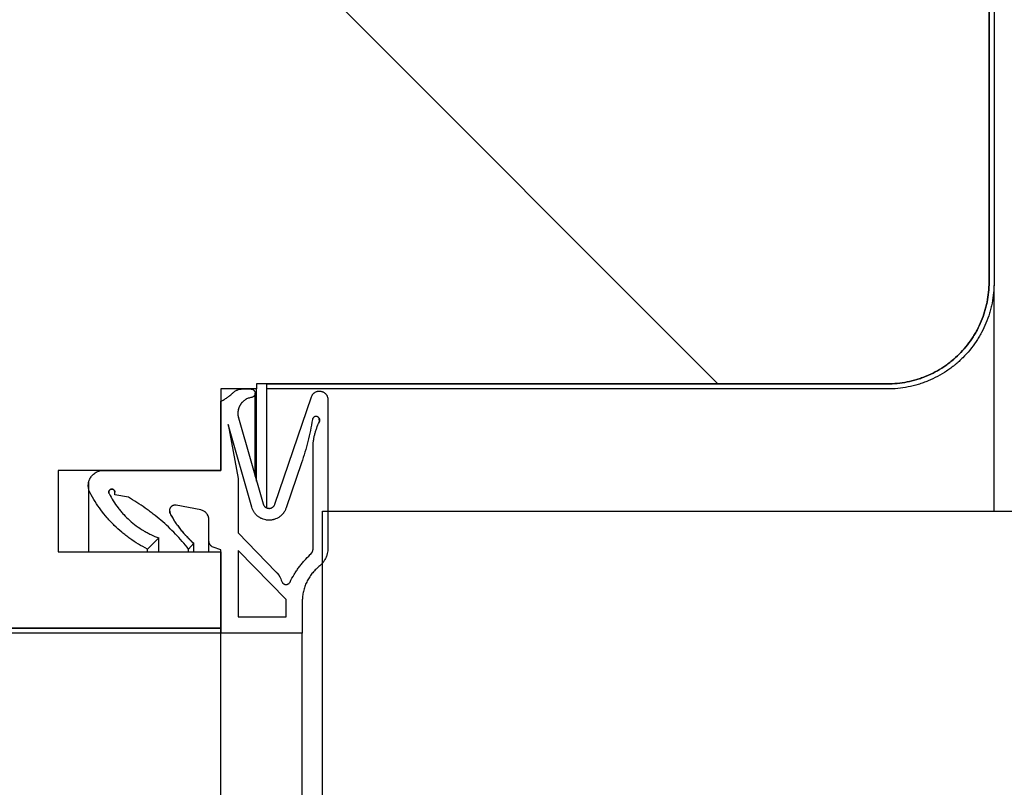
# Model space of a CAD drawing. Header units: millimetres. Extents: x -6500 to 4200, y 0 to 5940.
# Tile 147 of 157: x 1941 to 1990, y 5281 to 5319. Entities that reach past the tile are written whole.
import ezdxf

# ---------------------------------------------------------------- set-up
doc = ezdxf.new("R2010")
doc.units = ezdxf.units.MM
doc.layers.get('Defpoints').update_dxf_attribs({"color": 250})
doc.layers.add('1', color=250, linetype='Continuous')
doc.layers.add('152', color=250, linetype='Continuous')
doc.styles.add('Times New Roman', font='times.ttf')
doc.dimstyles.get("Standard").update_dxf_attribs({"dimtxt": 0.18, "dimasz": 0.18, "dimexe": 0.18, "dimexo": 0.0625, "dimgap": 0.09, "dimtad": 0, "dimtih": 1, "dimtoh": 1, "dimdec": 4, "dimzin": 0, "dimdsep": 46, "dimtxsty": 'Standard', "dimcen": 0.09, "dimadec": 0, "dimazin": 0, "dimtfac": 1, "dimtdec": 4, "dimtofl": 0, "dimtmove": 0, "dimatfit": 3, "dimfxl": 1, "dimtolj": 1, "dimtzin": 0, "dimarcsym": 0})

# ---------------------------------------------------------------- blocks, each defined once
blk = doc.blocks.new('_U6')
at = {"layer": '1', "linetype": 'Continuous', "lineweight": 13, "transparency": 16777216}
for p, q in [((1990.243, 5420.76), (2191.631, 5420.76)), ((2166.631, 3324.76), (2166.631, 5370.76)), ((1995.718, 3274.76), (2191.631, 3274.76))]:
    blk.add_line(p, q, dxfattribs=at)
at = {"layer": '1', "linetype": 'Continuous', "lineweight": 70, "transparency": 16777216}
for points in [[(2158.298, 5370.76), (2174.965, 5370.76), (2166.631, 5420.76)], [(2158.298, 3324.76), (2174.965, 3324.76), (2166.631, 3274.76)]]:
    blk.add_solid(points, dxfattribs=at)
at = {"layer": 'Defpoints', "color": 0, "linetype": 'Continuous', "lineweight": 70, "transparency": 16777216}
for p in [(1978.243, 5420.76), (2166.631, 5420.76), (1983.718, 3274.76)]:
    blk.add_point(p, dxfattribs=at)
at = {"layer": '1', "linetype": 'Continuous', "lineweight": -3, "transparency": 16777216, "insert": (2106.631, 4261.057), "char_height": 40, "attachment_point": 1, "rotation": 90, "style": 'Times New Roman'}
blk.add_mtext('\\A1;{\\C18;Hz\\C1;  }', dxfattribs=at)

msp = doc.modelspace()

# ---------------------------------------------------------------- hatches: boundary and pattern name
at = {"layer": '152', "linetype": 'Continuous', "lineweight": -3}
h = msp.add_hatch(dxfattribs=at)
h.set_pattern_fill('ANSI31', color=256, scale=30, angle=-2e-14, style=0)
edge = h.paths.add_edge_path(flags=0)
edge.add_line((1951.368, 5288.76), (1894.118, 5288.76))
edge.add_line((1894.118, 5289.01), (1951.368, 5289.01))
edge = h.paths.add_edge_path(flags=0)
edge.add_line((1888.868, 5294.01), (1888.868, 5349.01))
edge.add_spline(control_points=[(1894.118, 5288.76), (1893.945, 5288.76), (1893.773, 5288.769), (1893.432, 5288.802), (1893.094, 5288.853), (1892.762, 5288.936), (1892.556, 5288.998), (1892.514, 5289.011), (1892.432, 5289.038), (1892.391, 5289.052), (1892.269, 5289.096), (1892.189, 5289.127), (1891.95, 5289.226), (1891.641, 5289.372), (1891.347, 5289.548), (1891.134, 5289.69), (1891.063, 5289.74), (1890.959, 5289.817), (1890.925, 5289.843), (1890.857, 5289.896), (1890.823, 5289.923), (1890.656, 5290.06), (1890.528, 5290.176), (1890.286, 5290.418), (1890.057, 5290.671), (1889.852, 5290.946), (1889.732, 5291.125), (1889.708, 5291.161), (1889.662, 5291.234), (1889.639, 5291.271), (1889.572, 5291.382), (1889.53, 5291.457), (1889.408, 5291.684), (1889.262, 5291.994), (1889.146, 5292.316), (1889.071, 5292.562), (1889.048, 5292.645), (1889.006, 5292.812), (1888.987, 5292.897), (1888.936, 5293.151), (1888.885, 5293.492), (1888.868, 5293.837), (1888.868, 5294.01)], knot_values=[0, 0, 0, 0, 0.0625, 0.0625, 0.125, 0.1875, 0.1875, 0.203125, 0.203125, 0.21875, 0.21875, 0.25, 0.25, 0.3125, 0.375, 0.375, 0.40625, 0.40625, 0.421875, 0.421875, 0.4375, 0.4375, 0.5, 0.5, 0.5625, 0.625, 0.625, 0.640625, 0.640625, 0.65625, 0.65625, 0.6875, 0.6875, 0.75, 0.8125, 0.8125, 0.84375, 0.84375, 0.875, 0.875, 0.9375, 1, 1, 1, 1], degree=3, periodic=0)
edge.add_spline(control_points=[(1889.118, 5294.01), (1889.118, 5293.845), (1889.135, 5293.517), (1889.183, 5293.192), (1889.231, 5292.95), (1889.25, 5292.869), (1889.29, 5292.71), (1889.312, 5292.631), (1889.383, 5292.396), (1889.493, 5292.09), (1889.633, 5291.795), (1889.749, 5291.579), (1889.789, 5291.507), (1889.852, 5291.402), (1889.874, 5291.367), (1889.918, 5291.297), (1889.941, 5291.262), (1890.055, 5291.092), (1890.25, 5290.83), (1890.469, 5290.589), (1890.699, 5290.358), (1890.821, 5290.248), (1890.98, 5290.118), (1891.012, 5290.092), (1891.077, 5290.041), (1891.11, 5290.016), (1891.209, 5289.943), (1891.276, 5289.896), (1891.479, 5289.76), (1891.759, 5289.593), (1892.054, 5289.453), (1892.281, 5289.359), (1892.357, 5289.33), (1892.474, 5289.288), (1892.513, 5289.275), (1892.591, 5289.249), (1892.63, 5289.237), (1892.826, 5289.177), (1893.143, 5289.098), (1893.465, 5289.05), (1893.79, 5289.018), (1893.953, 5289.01), (1894.118, 5289.01)], knot_values=[0, 0, 0, 0, 0.0625, 0.125, 0.125, 0.15625, 0.15625, 0.1875, 0.1875, 0.25, 0.3125, 0.3125, 0.34375, 0.34375, 0.359375, 0.359375, 0.375, 0.375, 0.4375, 0.5, 0.5, 0.5625, 0.5625, 0.578125, 0.578125, 0.59375, 0.59375, 0.625, 0.625, 0.6875, 0.75, 0.75, 0.78125, 0.78125, 0.796875, 0.796875, 0.8125, 0.8125, 0.875, 0.9375, 0.9375, 1, 1, 1, 1], degree=3, periodic=0)
edge.add_line((1889.118, 5349.01), (1889.118, 5294.01))
h = msp.add_hatch(dxfattribs=at)
h.set_pattern_fill('ANSI31', color=256, scale=30, angle=89.954, style=0)
edge = h.paths.add_edge_path(flags=0)
edge.add_spline(control_points=[(1984.118, 5340.01), (1984.283, 5340.01), (1984.612, 5339.994), (1984.936, 5339.946), (1985.179, 5339.897), (1985.259, 5339.879), (1985.419, 5339.839), (1985.498, 5339.817), (1985.732, 5339.745), (1986.039, 5339.635), (1986.333, 5339.496), (1986.55, 5339.38), (1986.621, 5339.34), (1986.727, 5339.276), (1986.762, 5339.254), (1986.832, 5339.21), (1986.866, 5339.188), (1987.037, 5339.073), (1987.299, 5338.878), (1987.54, 5338.66), (1987.77, 5338.429), (1987.88, 5338.308), (1988.011, 5338.149), (1988.037, 5338.116), (1988.087, 5338.051), (1988.112, 5338.019), (1988.185, 5337.92), (1988.232, 5337.853), (1988.368, 5337.649), (1988.536, 5337.37), (1988.675, 5337.075), (1988.769, 5336.848), (1988.799, 5336.771), (1988.84, 5336.655), (1988.854, 5336.616), (1988.879, 5336.538), (1988.892, 5336.499), (1988.951, 5336.302), (1989.03, 5335.986), (1989.078, 5335.664), (1989.11, 5335.339), (1989.118, 5335.175), (1989.118, 5335.01)], knot_values=[0, 0, 0, 0, 0.0625, 0.125, 0.125, 0.15625, 0.15625, 0.1875, 0.1875, 0.25, 0.3125, 0.3125, 0.34375, 0.34375, 0.359375, 0.359375, 0.375, 0.375, 0.4375, 0.5, 0.5, 0.5625, 0.5625, 0.578125, 0.578125, 0.59375, 0.59375, 0.625, 0.625, 0.6875, 0.75, 0.75, 0.78125, 0.78125, 0.796875, 0.796875, 0.8125, 0.8125, 0.875, 0.9375, 0.9375, 1, 1, 1, 1], degree=3, periodic=0)
edge.add_line((1989.118, 5335.01), (1989.118, 5306.01))
edge.add_spline(control_points=[(1989.118, 5306.01), (1989.118, 5305.845), (1989.102, 5305.517), (1989.054, 5305.192), (1989.005, 5304.95), (1988.987, 5304.869), (1988.947, 5304.71), (1988.925, 5304.631), (1988.853, 5304.396), (1988.743, 5304.09), (1988.604, 5303.795), (1988.488, 5303.579), (1988.448, 5303.507), (1988.384, 5303.402), (1988.362, 5303.367), (1988.318, 5303.297), (1988.296, 5303.262), (1988.182, 5303.092), (1987.987, 5302.83), (1987.768, 5302.589), (1987.537, 5302.358), (1987.416, 5302.248), (1987.257, 5302.118), (1987.225, 5302.092), (1987.16, 5302.041), (1987.127, 5302.016), (1987.028, 5301.943), (1986.961, 5301.896), (1986.757, 5301.76), (1986.478, 5301.593), (1986.183, 5301.453), (1985.956, 5301.359), (1985.879, 5301.33), (1985.763, 5301.288), (1985.724, 5301.275), (1985.646, 5301.249), (1985.607, 5301.237), (1985.41, 5301.177), (1985.094, 5301.098), (1984.772, 5301.05), (1984.447, 5301.018), (1984.283, 5301.01), (1984.118, 5301.01)], knot_values=[0, 0, 0, 0, 0.0625, 0.125, 0.125, 0.15625, 0.15625, 0.1875, 0.1875, 0.25, 0.3125, 0.3125, 0.34375, 0.34375, 0.359375, 0.359375, 0.375, 0.375, 0.4375, 0.5, 0.5, 0.5625, 0.5625, 0.578125, 0.578125, 0.59375, 0.59375, 0.625, 0.625, 0.6875, 0.75, 0.75, 0.78125, 0.78125, 0.796875, 0.796875, 0.8125, 0.8125, 0.875, 0.9375, 0.9375, 1, 1, 1, 1], degree=3, periodic=0)
edge.add_line((1984.118, 5301.01), (1953.118, 5301.01))
edge.add_line((1953.118, 5300.76), (1951.368, 5300.76))
edge.add_line((1951.368, 5300.76), (1951.368, 5296.76))
edge.add_line((1951.368, 5296.76), (1943.368, 5296.76))
edge.add_line((1943.368, 5296.76), (1943.368, 5292.76))
edge.add_line((1943.368, 5292.76), (1951.368, 5292.76))
edge.add_line((1951.368, 5292.76), (1951.368, 5289.01))
edge.add_line((1951.368, 5289.01), (1894.118, 5289.01))
edge.add_spline(control_points=[(1894.118, 5289.01), (1893.953, 5289.01), (1893.625, 5289.027), (1893.3, 5289.075), (1893.058, 5289.123), (1892.977, 5289.141), (1892.818, 5289.182), (1892.739, 5289.204), (1892.504, 5289.275), (1892.198, 5289.385), (1891.903, 5289.525), (1891.687, 5289.64), (1891.616, 5289.681), (1891.51, 5289.744), (1891.475, 5289.766), (1891.405, 5289.81), (1891.371, 5289.833), (1891.2, 5289.947), (1890.938, 5290.142), (1890.697, 5290.361), (1890.466, 5290.591), (1890.356, 5290.712), (1890.226, 5290.872), (1890.2, 5290.904), (1890.149, 5290.969), (1890.124, 5291.002), (1890.051, 5291.101), (1890.004, 5291.168), (1889.868, 5291.371), (1889.701, 5291.651), (1889.562, 5291.946), (1889.468, 5292.172), (1889.438, 5292.249), (1889.396, 5292.366), (1889.383, 5292.405), (1889.357, 5292.483), (1889.345, 5292.522), (1889.285, 5292.718), (1889.206, 5293.035), (1889.158, 5293.357), (1889.126, 5293.681), (1889.118, 5293.845), (1889.118, 5294.01)], knot_values=[0, 0, 0, 0, 0.0625, 0.125, 0.125, 0.15625, 0.15625, 0.1875, 0.1875, 0.25, 0.3125, 0.3125, 0.34375, 0.34375, 0.359375, 0.359375, 0.375, 0.375, 0.4375, 0.5, 0.5, 0.5625, 0.5625, 0.578125, 0.578125, 0.59375, 0.59375, 0.625, 0.625, 0.6875, 0.75, 0.75, 0.78125, 0.78125, 0.796875, 0.796875, 0.8125, 0.8125, 0.875, 0.9375, 0.9375, 1, 1, 1, 1], degree=3, periodic=0)
edge.add_line((1889.118, 5294.01), (1889.118, 5349.01))
edge.add_line((1889.118, 5349.01), (1974.118, 5349.01))
edge.add_line((1974.118, 5349.01), (1974.118, 5344.51))
edge.add_line((1974.118, 5344.51), (1943.118, 5344.51))
edge.add_line((1943.118, 5344.51), (1943.118, 5340.01))
edge.add_line((1943.118, 5340.01), (1984.118, 5340.01))
h = msp.add_hatch(dxfattribs=at)
h.set_pattern_fill('ANSI31', color=256, scale=30, angle=-2e-14, style=0)
h.paths.add_polyline_path([(1985.368, 3308.26), (1969.368, 3308.26), (1969.368, 3277.76), (1958.368, 3277.76), (1956.368, 3279.76), (1956.368, 5294.76), (1990.368, 5294.76), (1990.368, 5307.76), (2005.368, 5307.76), (2005.368, 3279.76), (2003.368, 3277.76), (1985.368, 3277.76)], flags=0)

# ---------------------------------------------------------------- linework, layer by layer
for p, q in [((1989.118, 5306.01), (1989.118, 5335.01)), ((1989.118, 5335.01), (1989.118, 5306.01)), ((1989.368, 5335.01), (1989.368, 5306.01)), ((1989.368, 5294.743), (1989.368, 5305.852)), ((1984.118, 5301.01), (1953.118, 5301.01)), ((1953.118, 5301.01), (1953.118, 5300.76)), ((1953.618, 5300.76), (1953.618, 5301.01)), ((1953.618, 5301.01), (1984.118, 5301.01)), ((1953.118, 5300.76), (1951.368, 5300.76)), ((1951.368, 5300.76), (1951.368, 5296.76)), ((1952.435, 5300.76), (1952.841, 5300.76)), ((1953.118, 5296.233), (1953.118, 5300.76)), ((1953.618, 5294.904), (1953.618, 5300.76)), ((1984.118, 5300.76), (1953.618, 5300.76)), ((1951.368, 5296.76), (1951.368, 5300.157)), ((1954.023, 5295.098), (1955.818, 5300.377)), ((1956.624, 5300.244), (1956.624, 5292.932)), ((1952.232, 5299.343), (1953.445, 5295.112)), ((1956.209, 5299.143), (1956.199, 5299.327)), ((1952.884, 5294.951), (1951.722, 5299.007)), ((1951.722, 5299.007), (1952.218, 5296.368)), ((1955.899, 5292.932), (1955.899, 5297.856)), ((1955.331, 5297.135), (1954.574, 5294.91)), ((1951.368, 5296.76), (1943.368, 5296.76)), ((1943.368, 5296.76), (1943.368, 5292.76)), ((1945.6, 5296.76), (1951.368, 5296.76)), ((1952.218, 5296.368), (1952.218, 5293.689)), ((1946.155, 5295.563), (1946.155, 5295.69)), ((1946.819, 5295.435), (1946.155, 5295.563)), ((1948.841, 5294.807), (1948.872, 5294.641)), ((1948.943, 5294.988), (1948.892, 5294.935)), ((1950.376, 5294.812), (1949.17, 5295.044)), ((1956.368, 3279.76), (1956.368, 5294.76)), ((1956.368, 5294.76), (1990.368, 5294.76)), ((1950.782, 5293.276), (1950.782, 5294.319)), ((1948.315, 5293.437), (1947.754, 5292.892)), ((1948.315, 5292.743), (1948.315, 5293.437)), ((1950.782, 5292.74), (1950.782, 5293.276)), ((1952.218, 5293.689), (1954.074, 5291.778)), ((1943.368, 5292.76), (1951.368, 5292.76)), ((1947.754, 5292.734), (1947.754, 5292.892)), ((1950.034, 5293.176), (1949.779, 5292.892)), ((1949.779, 5292.734), (1949.779, 5292.892)), ((1950.034, 5292.735), (1950.034, 5293.176)), ((1951.368, 5292.86), (1950.988, 5292.99)), ((1951.368, 5288.76), (1951.368, 5292.86)), ((1951.368, 5292.76), (1951.368, 5289.01)), ((1954.568, 5290.408), (1952.218, 5292.828)), ((1952.218, 5292.828), (1952.218, 5289.56)), ((1954.568, 5289.56), (1954.568, 5290.408)), ((1955.368, 5290.33), (1955.368, 5288.76)), ((1952.218, 5289.56), (1954.568, 5289.56)), ((1894.118, 5289.01), (1951.368, 5289.01)), ((1951.368, 5289.01), (1894.118, 5289.01)), ((1951.368, 5289.01), (1951.368, 5288.76)), ((1951.368, 5288.76), (1894.118, 5288.76)), ((1951.368, 3274.76), (1951.368, 5288.76)), ((1951.368, 3274.76), (1951.368, 5288.76)), ((1955.368, 5288.76), (1951.368, 5288.76)), ((1955.368, 3274.76), (1955.368, 5288.76))]:
    msp.add_line(p, q, dxfattribs=at)
for points, knots in [([(1989.368, 5306.01), (1989.368, 5305.837), (1989.351, 5305.492), (1989.3, 5305.151), (1989.25, 5304.897), (1989.23, 5304.812), (1989.188, 5304.645), (1989.165, 5304.562), (1989.09, 5304.316), (1988.975, 5303.994), (1988.828, 5303.684), (1988.707, 5303.457), (1988.664, 5303.382), (1988.597, 5303.271), (1988.575, 5303.234), (1988.528, 5303.161), (1988.505, 5303.125), (1988.385, 5302.946), (1988.18, 5302.671), (1987.95, 5302.418), (1987.708, 5302.176), (1987.581, 5302.06), (1987.414, 5301.923), (1987.38, 5301.896), (1987.312, 5301.843), (1987.277, 5301.817), (1987.173, 5301.74), (1987.103, 5301.69), (1986.889, 5301.548), (1986.596, 5301.372), (1986.286, 5301.226), (1986.048, 5301.127), (1985.967, 5301.096), (1985.845, 5301.052), (1985.804, 5301.038), (1985.722, 5301.011), (1985.681, 5300.998), (1985.475, 5300.936), (1985.142, 5300.853), (1984.804, 5300.802), (1984.463, 5300.769), (1984.292, 5300.76), (1984.118, 5300.76)], [0, 0, 0, 0, 0.0625, 0.125, 0.125, 0.15625, 0.15625, 0.1875, 0.1875, 0.25, 0.3125, 0.3125, 0.34375, 0.34375, 0.359375, 0.359375, 0.375, 0.375, 0.4375, 0.5, 0.5, 0.5625, 0.5625, 0.578125, 0.578125, 0.59375, 0.59375, 0.625, 0.625, 0.6875, 0.75, 0.75, 0.78125, 0.78125, 0.796875, 0.796875, 0.8125, 0.8125, 0.875, 0.9375, 0.9375, 1, 1, 1, 1]), ([(1984.118, 5301.01), (1984.283, 5301.01), (1984.447, 5301.018), (1984.772, 5301.05), (1985.094, 5301.098), (1985.41, 5301.177), (1985.607, 5301.237), (1985.646, 5301.249), (1985.724, 5301.275), (1985.763, 5301.288), (1985.879, 5301.33), (1985.956, 5301.359), (1986.183, 5301.453), (1986.478, 5301.593), (1986.757, 5301.76), (1986.961, 5301.896), (1987.028, 5301.943), (1987.127, 5302.016), (1987.16, 5302.041), (1987.225, 5302.092), (1987.257, 5302.118), (1987.416, 5302.248), (1987.537, 5302.358), (1987.768, 5302.589), (1987.987, 5302.83), (1988.182, 5303.092), (1988.296, 5303.262), (1988.318, 5303.297), (1988.362, 5303.367), (1988.384, 5303.402), (1988.448, 5303.507), (1988.488, 5303.579), (1988.604, 5303.795), (1988.743, 5304.09), (1988.853, 5304.396), (1988.925, 5304.631), (1988.947, 5304.71), (1988.987, 5304.869), (1989.005, 5304.95), (1989.054, 5305.192), (1989.102, 5305.517), (1989.118, 5305.845), (1989.118, 5306.01)], [0, 0, 0, 0, 0.0625, 0.0625, 0.125, 0.1875, 0.1875, 0.203125, 0.203125, 0.21875, 0.21875, 0.25, 0.25, 0.3125, 0.375, 0.375, 0.40625, 0.40625, 0.421875, 0.421875, 0.4375, 0.4375, 0.5, 0.5, 0.5625, 0.625, 0.625, 0.640625, 0.640625, 0.65625, 0.65625, 0.6875, 0.6875, 0.75, 0.8125, 0.8125, 0.84375, 0.84375, 0.875, 0.875, 0.9375, 1, 1, 1, 1]), ([(1989.118, 5306.01), (1989.118, 5305.845), (1989.102, 5305.517), (1989.054, 5305.192), (1989.005, 5304.95), (1988.987, 5304.869), (1988.947, 5304.71), (1988.925, 5304.631), (1988.853, 5304.396), (1988.743, 5304.09), (1988.604, 5303.795), (1988.488, 5303.579), (1988.448, 5303.507), (1988.384, 5303.402), (1988.362, 5303.367), (1988.318, 5303.297), (1988.296, 5303.262), (1988.182, 5303.092), (1987.987, 5302.83), (1987.768, 5302.589), (1987.537, 5302.358), (1987.416, 5302.248), (1987.257, 5302.118), (1987.225, 5302.092), (1987.16, 5302.041), (1987.127, 5302.016), (1987.028, 5301.943), (1986.961, 5301.896), (1986.757, 5301.76), (1986.478, 5301.593), (1986.183, 5301.453), (1985.956, 5301.359), (1985.879, 5301.33), (1985.763, 5301.288), (1985.724, 5301.275), (1985.646, 5301.249), (1985.607, 5301.237), (1985.41, 5301.177), (1985.094, 5301.098), (1984.772, 5301.05), (1984.447, 5301.018), (1984.283, 5301.01), (1984.118, 5301.01)], [0, 0, 0, 0, 0.0625, 0.125, 0.125, 0.15625, 0.15625, 0.1875, 0.1875, 0.25, 0.3125, 0.3125, 0.34375, 0.34375, 0.359375, 0.359375, 0.375, 0.375, 0.4375, 0.5, 0.5, 0.5625, 0.5625, 0.578125, 0.578125, 0.59375, 0.59375, 0.625, 0.625, 0.6875, 0.75, 0.75, 0.78125, 0.78125, 0.796875, 0.796875, 0.8125, 0.8125, 0.875, 0.9375, 0.9375, 1, 1, 1, 1]), ([(1951.368, 5300.157), (1951.422, 5300.182), (1951.474, 5300.21), (1951.576, 5300.27), (1951.625, 5300.302), (1951.722, 5300.37), (1951.769, 5300.406), (1951.86, 5300.481), (1951.904, 5300.521), (1951.947, 5300.562)], [0, 0, 0, 0, 0.25, 0.25, 0.5, 0.5, 0.75, 0.75, 1, 1, 1, 1]), ([(1951.947, 5300.562), (1951.979, 5300.594), (1952.014, 5300.622), (1952.071, 5300.659), (1952.091, 5300.67), (1952.131, 5300.691), (1952.151, 5300.7), (1952.213, 5300.726), (1952.256, 5300.738), (1952.345, 5300.756), (1952.39, 5300.76), (1952.435, 5300.76)], [0, 0, 0, 0, 0.25, 0.25, 0.375, 0.375, 0.5, 0.5, 0.75, 0.75, 1, 1, 1, 1]), ([(1952.841, 5300.76), (1952.854, 5300.76), (1952.867, 5300.759), (1952.886, 5300.755), (1952.892, 5300.754), (1952.904, 5300.75), (1952.911, 5300.748), (1952.929, 5300.741), (1952.94, 5300.735), (1952.957, 5300.725), (1952.962, 5300.721), (1952.973, 5300.713), (1952.978, 5300.709), (1952.992, 5300.696), (1953.001, 5300.686), (1953.016, 5300.665), (1953.023, 5300.654), (1953.034, 5300.631), (1953.039, 5300.619), (1953.044, 5300.6), (1953.045, 5300.593), (1953.047, 5300.58), (1953.048, 5300.574), (1953.05, 5300.555), (1953.049, 5300.542), (1953.047, 5300.516), (1953.044, 5300.503), (1953.038, 5300.484), (1953.036, 5300.478), (1953.031, 5300.466), (1953.028, 5300.46), (1953.019, 5300.443), (1953.012, 5300.432), (1953, 5300.417), (1952.996, 5300.412), (1952.987, 5300.403), (1952.982, 5300.398), (1952.967, 5300.385), (1952.957, 5300.378), (1952.934, 5300.365), (1952.922, 5300.359), (1952.898, 5300.35), (1952.885, 5300.347), (1952.873, 5300.345)], [0, 0, 0, 0, 0.0625, 0.0625, 0.09375, 0.09375, 0.125, 0.125, 0.1875, 0.1875, 0.21875, 0.21875, 0.25, 0.25, 0.3125, 0.3125, 0.375, 0.375, 0.4375, 0.4375, 0.46875, 0.46875, 0.5, 0.5, 0.5625, 0.5625, 0.625, 0.625, 0.65625, 0.65625, 0.6875, 0.6875, 0.75, 0.75, 0.78125, 0.78125, 0.8125, 0.8125, 0.875, 0.875, 0.9375, 0.9375, 1, 1, 1, 1]), ([(1955.818, 5300.377), (1955.826, 5300.4), (1955.836, 5300.422), (1955.853, 5300.454), (1955.86, 5300.464), (1955.873, 5300.485), (1955.881, 5300.494), (1955.904, 5300.523), (1955.92, 5300.54), (1955.948, 5300.564), (1955.957, 5300.572), (1955.977, 5300.586), (1955.987, 5300.593), (1956.018, 5300.611), (1956.04, 5300.622), (1956.074, 5300.635), (1956.085, 5300.639), (1956.109, 5300.645), (1956.121, 5300.648), (1956.157, 5300.655), (1956.181, 5300.657), (1956.217, 5300.658), (1956.229, 5300.657), (1956.253, 5300.656), (1956.266, 5300.654), (1956.301, 5300.648), (1956.325, 5300.642), (1956.359, 5300.63), (1956.37, 5300.626), (1956.393, 5300.615), (1956.403, 5300.61), (1956.435, 5300.592), (1956.455, 5300.578), (1956.492, 5300.547), (1956.51, 5300.53), (1956.541, 5300.493), (1956.555, 5300.473), (1956.574, 5300.442), (1956.579, 5300.431), (1956.59, 5300.409), (1956.594, 5300.398), (1956.607, 5300.364), (1956.613, 5300.341), (1956.62, 5300.305), (1956.621, 5300.293), (1956.623, 5300.268), (1956.624, 5300.256), (1956.624, 5300.244)], [0, 0, 0, 0, 0.0625, 0.0625, 0.09375, 0.09375, 0.125, 0.125, 0.1875, 0.1875, 0.21875, 0.21875, 0.25, 0.25, 0.3125, 0.3125, 0.34375, 0.34375, 0.375, 0.375, 0.4375, 0.4375, 0.46875, 0.46875, 0.5, 0.5, 0.5625, 0.5625, 0.59375, 0.59375, 0.625, 0.625, 0.6875, 0.6875, 0.75, 0.75, 0.8125, 0.8125, 0.84375, 0.84375, 0.875, 0.875, 0.9375, 0.9375, 0.96875, 0.96875, 1, 1, 1, 1]), ([(1952.369, 5300.05), (1952.357, 5300.034), (1952.346, 5300.019), (1952.32, 5299.98), (1952.306, 5299.957), (1952.269, 5299.887), (1952.249, 5299.839), (1952.227, 5299.766), (1952.221, 5299.741), (1952.211, 5299.691), (1952.207, 5299.666), (1952.2, 5299.591), (1952.199, 5299.541), (1952.208, 5299.442), (1952.217, 5299.392), (1952.232, 5299.343)], [0, 0, 0, 0, 0.072785, 0.072785, 0.175809, 0.175809, 0.381857, 0.381857, 0.484881, 0.484881, 0.587905, 0.587905, 0.793952, 0.793952, 1, 1, 1, 1]), ([(1952.873, 5300.345), (1952.817, 5300.337), (1952.763, 5300.322), (1952.684, 5300.292), (1952.659, 5300.281), (1952.621, 5300.262), (1952.609, 5300.255), (1952.584, 5300.241), (1952.572, 5300.233), (1952.514, 5300.195), (1952.47, 5300.16), (1952.421, 5300.11), (1952.411, 5300.099), (1952.392, 5300.078), (1952.365, 5300.046), (1952.324, 5299.989), (1952.297, 5299.941), (1952.272, 5299.89), (1952.26, 5299.864), (1952.231, 5299.785), (1952.217, 5299.731), (1952.207, 5299.662), (1952.205, 5299.648), (1952.203, 5299.62), (1952.202, 5299.606), (1952.2, 5299.564), (1952.201, 5299.536), (1952.206, 5299.452), (1952.216, 5299.397), (1952.232, 5299.343)], [0, 0, 0, 0, 0.125, 0.125, 0.1875, 0.1875, 0.21875, 0.21875, 0.25, 0.25, 0.375, 0.375, 0.40625, 0.40625, 0.4375, 0.5, 0.5625, 0.5625, 0.625, 0.625, 0.75, 0.75, 0.78125, 0.78125, 0.8125, 0.8125, 0.875, 0.875, 1, 1, 1, 1]), ([(1955.865, 5299.257), (1955.835, 5299.077), (1955.801, 5298.897), (1955.727, 5298.54), (1955.686, 5298.362), (1955.597, 5298.008), (1955.549, 5297.832), (1955.445, 5297.482), (1955.39, 5297.308), (1955.331, 5297.135)], [0, 0, 0, 0, 0.25, 0.25, 0.5, 0.5, 0.75, 0.75, 1, 1, 1, 1]), ([(1956.209, 5299.143), (1956.215, 5299.155), (1956.22, 5299.167), (1956.227, 5299.193), (1956.229, 5299.206), (1956.23, 5299.232), (1956.229, 5299.245), (1956.226, 5299.265), (1956.224, 5299.271), (1956.22, 5299.284), (1956.216, 5299.296), (1956.21, 5299.308), (1956.204, 5299.32), (1956.201, 5299.326), (1956.189, 5299.342), (1956.181, 5299.352), (1956.166, 5299.365), (1956.161, 5299.37), (1956.151, 5299.378), (1956.14, 5299.385), (1956.128, 5299.391), (1956.116, 5299.396), (1956.11, 5299.399), (1956.091, 5299.405), (1956.078, 5299.408), (1956.059, 5299.41), (1956.052, 5299.41), (1956.039, 5299.41), (1956.032, 5299.41), (1956.012, 5299.408), (1956, 5299.405), (1955.974, 5299.396), (1955.963, 5299.391), (1955.94, 5299.377), (1955.929, 5299.369), (1955.91, 5299.351), (1955.902, 5299.341), (1955.891, 5299.324), (1955.887, 5299.319), (1955.881, 5299.307), (1955.878, 5299.301), (1955.871, 5299.283), (1955.867, 5299.27), (1955.865, 5299.257)], [0, 0, 0, 0, 0.0625, 0.0625, 0.125, 0.125, 0.1875, 0.1875, 0.21875, 0.21875, 0.25, 0.28125, 0.28125, 0.3125, 0.3125, 0.375, 0.375, 0.40625, 0.40625, 0.4375, 0.46875, 0.46875, 0.5, 0.5, 0.5625, 0.5625, 0.59375, 0.59375, 0.625, 0.625, 0.6875, 0.6875, 0.75, 0.75, 0.8125, 0.8125, 0.875, 0.875, 0.90625, 0.90625, 0.9375, 0.9375, 1, 1, 1, 1]), ([(1955.899, 5297.856), (1955.899, 5297.967), (1955.905, 5298.078), (1955.925, 5298.244), (1955.933, 5298.299), (1955.953, 5298.409), (1955.964, 5298.463), (1955.991, 5298.572), (1956.005, 5298.625), (1956.038, 5298.732), (1956.056, 5298.785), (1956.114, 5298.942), (1956.158, 5299.044), (1956.209, 5299.143)], [0, 0, 0, 0, 0.25, 0.25, 0.375, 0.375, 0.5, 0.5, 0.625, 0.625, 0.75, 0.75, 1, 1, 1, 1]), ([(1944.936, 5295.66), (1944.921, 5295.688), (1944.895, 5295.747), (1944.876, 5295.809), (1944.866, 5295.856), (1944.862, 5295.871), (1944.857, 5295.903), (1944.855, 5295.919), (1944.85, 5295.967), (1944.848, 5296.032), (1944.854, 5296.095), (1944.862, 5296.143), (1944.865, 5296.159), (1944.872, 5296.191), (1944.876, 5296.206), (1944.889, 5296.253), (1944.9, 5296.283), (1944.92, 5296.327), (1944.927, 5296.341), (1944.942, 5296.37), (1944.95, 5296.384), (1944.975, 5296.425), (1945.011, 5296.478), (1945.054, 5296.526), (1945.101, 5296.571), (1945.125, 5296.592), (1945.177, 5296.63), (1945.231, 5296.665), (1945.289, 5296.693), (1945.334, 5296.711), (1945.349, 5296.717), (1945.379, 5296.727), (1945.395, 5296.732), (1945.441, 5296.744), (1945.504, 5296.756), (1945.568, 5296.76), (1945.6, 5296.76)], [0, 0, 0, 0, 0.0625, 0.125, 0.125, 0.15625, 0.15625, 0.1875, 0.1875, 0.25, 0.3125, 0.3125, 0.34375, 0.34375, 0.375, 0.375, 0.4375, 0.4375, 0.46875, 0.46875, 0.5, 0.5, 0.5625, 0.625, 0.625, 0.6875, 0.6875, 0.75, 0.8125, 0.8125, 0.84375, 0.84375, 0.875, 0.875, 0.9375, 1, 1, 1, 1]), ([(1945.873, 5295.623), (1945.868, 5295.633), (1945.865, 5295.642), (1945.86, 5295.661), (1945.858, 5295.671), (1945.857, 5295.686), (1945.857, 5295.691), (1945.857, 5295.7), (1945.858, 5295.705), (1945.86, 5295.72), (1945.862, 5295.729), (1945.868, 5295.748), (1945.873, 5295.758), (1945.883, 5295.776), (1945.89, 5295.785), (1945.902, 5295.797), (1945.906, 5295.801), (1945.915, 5295.808), (1945.919, 5295.812), (1945.935, 5295.822), (1945.946, 5295.828), (1945.965, 5295.834), (1945.972, 5295.836), (1945.985, 5295.838), (1945.992, 5295.839), (1946.006, 5295.84), (1946.013, 5295.84), (1946.027, 5295.838), (1946.033, 5295.837), (1946.047, 5295.834), (1946.053, 5295.832), (1946.065, 5295.827), (1946.071, 5295.825), (1946.082, 5295.819), (1946.088, 5295.815), (1946.097, 5295.808), (1946.102, 5295.805), (1946.115, 5295.793), (1946.122, 5295.785), (1946.134, 5295.767), (1946.139, 5295.758), (1946.147, 5295.739), (1946.15, 5295.73), (1946.154, 5295.71), (1946.155, 5295.7), (1946.155, 5295.69)], [0, 0, 0, 0, 0.0625, 0.0625, 0.125, 0.125, 0.15625, 0.15625, 0.1875, 0.1875, 0.25, 0.25, 0.3125, 0.3125, 0.375, 0.375, 0.40625, 0.40625, 0.4375, 0.4375, 0.5, 0.5, 0.53125, 0.53125, 0.5625, 0.5625, 0.59375, 0.59375, 0.625, 0.625, 0.65625, 0.65625, 0.6875, 0.6875, 0.71875, 0.71875, 0.75, 0.75, 0.8125, 0.8125, 0.875, 0.875, 0.9375, 0.9375, 1, 1, 1, 1]), ([(1946.155, 5295.69), (1946.155, 5295.702), (1946.154, 5295.713), (1946.149, 5295.735), (1946.145, 5295.745), (1946.135, 5295.766), (1946.129, 5295.775), (1946.115, 5295.793), (1946.107, 5295.8), (1946.09, 5295.814), (1946.08, 5295.82), (1946.06, 5295.83), (1946.049, 5295.834), (1946.027, 5295.838), (1946.016, 5295.84), (1945.994, 5295.839), (1945.983, 5295.838), (1945.961, 5295.833), (1945.95, 5295.829), (1945.93, 5295.819), (1945.921, 5295.813), (1945.903, 5295.799), (1945.895, 5295.791), (1945.882, 5295.773), (1945.876, 5295.764), (1945.866, 5295.743), (1945.863, 5295.733), (1945.858, 5295.711), (1945.857, 5295.699), (1945.857, 5295.677), (1945.859, 5295.666), (1945.864, 5295.644), (1945.868, 5295.634), (1945.873, 5295.623)], [0, 0, 0, 0, 0.0625, 0.0625, 0.125, 0.125, 0.1875, 0.1875, 0.25, 0.25, 0.3125, 0.3125, 0.375, 0.375, 0.4375, 0.4375, 0.5, 0.5, 0.5625, 0.5625, 0.625, 0.625, 0.6875, 0.6875, 0.75, 0.75, 0.8125, 0.8125, 0.875, 0.875, 0.9375, 0.9375, 1, 1, 1, 1]), ([(1947.754, 5292.892), (1947.604, 5292.968), (1947.311, 5293.13), (1947.032, 5293.313), (1946.828, 5293.459), (1946.761, 5293.509), (1946.629, 5293.612), (1946.564, 5293.665), (1946.371, 5293.827), (1946.247, 5293.939), (1946.068, 5294.115), (1945.981, 5294.205), (1945.895, 5294.297), (1945.839, 5294.36), (1945.811, 5294.391), (1945.674, 5294.549), (1945.464, 5294.809), (1945.182, 5295.222), (1945.014, 5295.511), (1944.936, 5295.66)], [0, 0, 0, 0, 0.125, 0.25, 0.25, 0.3125, 0.3125, 0.375, 0.375, 0.5, 0.5, 0.5625, 0.59375, 0.59375, 0.625, 0.625, 0.75, 0.875, 1, 1, 1, 1]), ([(1945.873, 5295.623), (1945.936, 5295.498), (1946.074, 5295.254), (1946.233, 5295.024), (1946.361, 5294.858), (1946.405, 5294.803), (1946.472, 5294.723), (1946.495, 5294.696), (1946.542, 5294.643), (1946.66, 5294.513), (1946.883, 5294.294), (1947.206, 5294.031), (1947.438, 5293.876), (1947.587, 5293.785), (1947.618, 5293.767), (1947.679, 5293.732), (1947.709, 5293.715), (1947.802, 5293.665), (1947.865, 5293.633), (1948.054, 5293.541), (1948.183, 5293.486), (1948.315, 5293.437)], [0, 0, 0, 0, 0.125, 0.25, 0.25, 0.3125, 0.3125, 0.34375, 0.34375, 0.375, 0.5, 0.625, 0.75, 0.75, 0.78125, 0.78125, 0.8125, 0.8125, 0.875, 0.875, 1, 1, 1, 1]), ([(1949.779, 5292.892), (1949.575, 5293.149), (1949.36, 5293.395), (1949.02, 5293.748), (1948.903, 5293.864), (1948.666, 5294.088), (1948.423, 5294.307), (1948.17, 5294.514), (1947.976, 5294.665), (1947.911, 5294.715), (1947.78, 5294.813), (1947.713, 5294.861), (1947.379, 5295.096), (1947.104, 5295.272), (1946.819, 5295.435)], [0, 0, 0, 0, 0.25, 0.25, 0.375, 0.375, 0.5, 0.625, 0.625, 0.6875, 0.6875, 0.75, 0.75, 1, 1, 1, 1]), ([(1949.17, 5295.044), (1949.144, 5295.049), (1949.118, 5295.051), (1949.079, 5295.047), (1949.066, 5295.045), (1949.041, 5295.039), (1949.028, 5295.035), (1949.01, 5295.028), (1949.004, 5295.026), (1948.992, 5295.02), (1948.986, 5295.017), (1948.969, 5295.007), (1948.948, 5294.993), (1948.928, 5294.976), (1948.914, 5294.962), (1948.91, 5294.957), (1948.902, 5294.947), (1948.889, 5294.932), (1948.879, 5294.915), (1948.867, 5294.893), (1948.861, 5294.881), (1948.848, 5294.844), (1948.842, 5294.819), (1948.838, 5294.766), (1948.84, 5294.74), (1948.848, 5294.702), (1948.851, 5294.689), (1948.86, 5294.665), (1948.866, 5294.653), (1948.872, 5294.641)], [0, 0, 0, 0, 0.125, 0.125, 0.1875, 0.1875, 0.25, 0.25, 0.28125, 0.28125, 0.3125, 0.3125, 0.375, 0.4375, 0.4375, 0.46875, 0.46875, 0.5, 0.5625, 0.5625, 0.625, 0.625, 0.75, 0.75, 0.875, 0.875, 0.9375, 0.9375, 1, 1, 1, 1]), ([(1950.782, 5294.319), (1950.782, 5294.348), (1950.78, 5294.377), (1950.773, 5294.42), (1950.769, 5294.434), (1950.762, 5294.462), (1950.758, 5294.476), (1950.743, 5294.517), (1950.731, 5294.543), (1950.71, 5294.58), (1950.702, 5294.592), (1950.685, 5294.616), (1950.677, 5294.628), (1950.649, 5294.661), (1950.629, 5294.682), (1950.596, 5294.71), (1950.585, 5294.719), (1950.561, 5294.736), (1950.549, 5294.744), (1950.511, 5294.766), (1950.46, 5294.791), (1950.404, 5294.807), (1950.376, 5294.812)], [0, 0, 0, 0, 0.125, 0.125, 0.1875, 0.1875, 0.25, 0.25, 0.375, 0.375, 0.4375, 0.4375, 0.5, 0.5, 0.625, 0.625, 0.6875, 0.6875, 0.75, 0.75, 0.875, 1, 1, 1, 1]), ([(1954.574, 5294.91), (1954.559, 5294.866), (1954.522, 5294.78), (1954.472, 5294.701), (1954.437, 5294.654), (1954.43, 5294.645), (1954.415, 5294.627), (1954.392, 5294.6), (1954.368, 5294.575), (1954.317, 5294.526), (1954.282, 5294.496), (1954.224, 5294.456), (1954.204, 5294.443), (1954.163, 5294.42), (1954.143, 5294.409), (1954.08, 5294.378), (1954.037, 5294.361), (1953.981, 5294.344), (1953.969, 5294.341), (1953.947, 5294.335), (1953.935, 5294.332), (1953.901, 5294.325), (1953.878, 5294.321), (1953.808, 5294.312), (1953.762, 5294.309), (1953.692, 5294.311), (1953.668, 5294.312), (1953.621, 5294.317), (1953.598, 5294.32), (1953.529, 5294.333), (1953.484, 5294.345), (1953.418, 5294.368), (1953.397, 5294.377), (1953.364, 5294.391), (1953.354, 5294.396), (1953.333, 5294.407), (1953.322, 5294.412), (1953.271, 5294.44), (1953.232, 5294.466), (1953.177, 5294.508), (1953.159, 5294.523), (1953.124, 5294.555), (1953.107, 5294.571), (1953.059, 5294.623), (1953.03, 5294.659), (1952.99, 5294.717), (1952.978, 5294.736), (1952.955, 5294.777), (1952.944, 5294.798), (1952.914, 5294.862), (1952.897, 5294.906), (1952.884, 5294.951)], [0, 0, 0, 0, 0.0625, 0.125, 0.125, 0.140625, 0.140625, 0.15625, 0.1875, 0.1875, 0.25, 0.25, 0.28125, 0.28125, 0.3125, 0.3125, 0.375, 0.375, 0.390625, 0.390625, 0.40625, 0.40625, 0.4375, 0.4375, 0.5, 0.5, 0.53125, 0.53125, 0.5625, 0.5625, 0.625, 0.625, 0.65625, 0.65625, 0.671875, 0.671875, 0.6875, 0.6875, 0.75, 0.75, 0.78125, 0.78125, 0.8125, 0.8125, 0.875, 0.875, 0.90625, 0.90625, 0.9375, 0.9375, 1, 1, 1, 1]), ([(1953.445, 5295.112), (1953.454, 5295.081), (1953.467, 5295.052), (1953.49, 5295.019), (1953.494, 5295.012), (1953.504, 5295), (1953.51, 5294.994), (1953.526, 5294.976), (1953.538, 5294.966), (1953.557, 5294.951), (1953.563, 5294.946), (1953.577, 5294.938), (1953.584, 5294.933), (1953.605, 5294.922), (1953.619, 5294.916), (1953.642, 5294.907), (1953.649, 5294.905), (1953.665, 5294.901), (1953.673, 5294.899), (1953.696, 5294.895), (1953.712, 5294.893), (1953.744, 5294.892), (1953.76, 5294.893), (1953.792, 5294.897), (1953.808, 5294.901), (1953.831, 5294.908), (1953.838, 5294.91), (1953.853, 5294.916), (1953.86, 5294.919), (1953.882, 5294.93), (1953.896, 5294.938), (1953.915, 5294.951), (1953.922, 5294.956), (1953.934, 5294.966), (1953.94, 5294.972), (1953.958, 5294.989), (1953.968, 5295.001), (1953.987, 5295.026), (1953.996, 5295.039), (1954.011, 5295.068), (1954.017, 5295.083), (1954.023, 5295.098)], [0, 0, 0, 0, 0.125, 0.125, 0.15625, 0.15625, 0.1875, 0.1875, 0.25, 0.25, 0.28125, 0.28125, 0.3125, 0.3125, 0.375, 0.375, 0.40625, 0.40625, 0.4375, 0.4375, 0.5, 0.5, 0.5625, 0.5625, 0.625, 0.625, 0.65625, 0.65625, 0.6875, 0.6875, 0.75, 0.75, 0.78125, 0.78125, 0.8125, 0.8125, 0.875, 0.875, 0.9375, 0.9375, 1, 1, 1, 1]), ([(1948.872, 5294.641), (1948.945, 5294.503), (1949.025, 5294.368), (1949.154, 5294.171), (1949.198, 5294.107), (1949.29, 5293.98), (1949.385, 5293.855), (1949.485, 5293.734), (1949.588, 5293.616), (1949.641, 5293.558), (1949.803, 5293.388), (1949.916, 5293.28), (1950.034, 5293.176)], [0, 0, 0, 0, 0.25, 0.25, 0.375, 0.375, 0.5, 0.625, 0.625, 0.75, 0.75, 1, 1, 1, 1]), ([(1950.988, 5292.99), (1950.958, 5293), (1950.93, 5293.014), (1950.899, 5293.038), (1950.892, 5293.043), (1950.881, 5293.053), (1950.875, 5293.058), (1950.858, 5293.075), (1950.848, 5293.087), (1950.835, 5293.106), (1950.83, 5293.113), (1950.822, 5293.126), (1950.818, 5293.133), (1950.808, 5293.154), (1950.802, 5293.169), (1950.792, 5293.198), (1950.789, 5293.214), (1950.784, 5293.245), (1950.782, 5293.261), (1950.782, 5293.276)], [0, 0, 0, 0, 0.25, 0.25, 0.3125, 0.3125, 0.375, 0.375, 0.5, 0.5, 0.5625, 0.5625, 0.625, 0.625, 0.75, 0.75, 0.875, 0.875, 1, 1, 1, 1]), ([(1955.761, 5292.616), (1955.783, 5292.636), (1955.802, 5292.658), (1955.828, 5292.694), (1955.836, 5292.707), (1955.851, 5292.733), (1955.864, 5292.759), (1955.874, 5292.787), (1955.883, 5292.815), (1955.887, 5292.829), (1955.896, 5292.873), (1955.899, 5292.902), (1955.899, 5292.932)], [0, 0, 0, 0, 0.25, 0.25, 0.375, 0.375, 0.5, 0.625, 0.625, 0.75, 0.75, 1, 1, 1, 1]), ([(1956.624, 5292.932), (1956.624, 5292.844), (1956.614, 5292.758), (1956.59, 5292.652), (1956.584, 5292.631), (1956.572, 5292.589), (1956.566, 5292.569), (1956.544, 5292.507), (1956.511, 5292.428), (1956.469, 5292.352), (1956.434, 5292.297), (1956.422, 5292.279), (1956.397, 5292.243), (1956.384, 5292.226), (1956.316, 5292.142), (1956.255, 5292.081), (1956.187, 5292.026)], [0, 0, 0, 0, 0.25, 0.25, 0.3125, 0.3125, 0.375, 0.375, 0.5, 0.625, 0.625, 0.6875, 0.6875, 0.75, 0.75, 1, 1, 1, 1]), ([(1954.765, 5291.27), (1954.827, 5291.396), (1954.894, 5291.519), (1955.003, 5291.699), (1955.041, 5291.758), (1955.119, 5291.875), (1955.2, 5291.99), (1955.286, 5292.101), (1955.374, 5292.209), (1955.42, 5292.263), (1955.56, 5292.42), (1955.658, 5292.52), (1955.761, 5292.616)], [0, 0, 0, 0, 0.25, 0.25, 0.375, 0.375, 0.5, 0.625, 0.625, 0.75, 0.75, 1, 1, 1, 1]), ([(1956.187, 5292.026), (1956.123, 5291.975), (1956.001, 5291.867), (1955.893, 5291.746), (1955.817, 5291.65), (1955.792, 5291.618), (1955.745, 5291.551), (1955.722, 5291.517), (1955.658, 5291.415), (1955.579, 5291.273), (1955.517, 5291.124), (1955.477, 5291.009), (1955.464, 5290.969), (1955.442, 5290.891), (1955.432, 5290.852), (1955.405, 5290.733), (1955.378, 5290.574), (1955.368, 5290.412), (1955.368, 5290.33)], [0, 0, 0, 0, 0.125, 0.25, 0.25, 0.3125, 0.3125, 0.375, 0.375, 0.5, 0.625, 0.625, 0.6875, 0.6875, 0.75, 0.75, 0.875, 1, 1, 1, 1]), ([(1954.074, 5291.778), (1954.144, 5291.706), (1954.202, 5291.629), (1954.273, 5291.508), (1954.294, 5291.467), (1954.33, 5291.385), (1954.346, 5291.343), (1954.359, 5291.3)], [0, 0, 0, 0, 0.5, 0.5, 0.75, 0.75, 1, 1, 1, 1]), ([(1954.074, 5291.778), (1954.107, 5291.744), (1954.138, 5291.709), (1954.194, 5291.635), (1954.221, 5291.596), (1954.257, 5291.536), (1954.268, 5291.515), (1954.29, 5291.474), (1954.3, 5291.453), (1954.329, 5291.389), (1954.345, 5291.345), (1954.359, 5291.3)], [0, 0, 0, 0, 0.25, 0.25, 0.5, 0.5, 0.625, 0.625, 0.75, 0.75, 1, 1, 1, 1]), ([(1954.359, 5291.3), (1954.366, 5291.279), (1954.375, 5291.26), (1954.391, 5291.237), (1954.394, 5291.233), (1954.401, 5291.224), (1954.412, 5291.212), (1954.424, 5291.201), (1954.441, 5291.187), (1954.45, 5291.181), (1954.469, 5291.17), (1954.478, 5291.166), (1954.494, 5291.16), (1954.499, 5291.158), (1954.509, 5291.155), (1954.514, 5291.153), (1954.53, 5291.15), (1954.552, 5291.146), (1954.574, 5291.146), (1954.596, 5291.148), (1954.606, 5291.15), (1954.627, 5291.154), (1954.638, 5291.158), (1954.658, 5291.166), (1954.668, 5291.17), (1954.687, 5291.181), (1954.696, 5291.187), (1954.713, 5291.201), (1954.721, 5291.208), (1954.736, 5291.224), (1954.743, 5291.233), (1954.755, 5291.25), (1954.761, 5291.26), (1954.765, 5291.27)], [0, 0, 0, 0, 0.125, 0.125, 0.15625, 0.15625, 0.1875, 0.25, 0.25, 0.3125, 0.3125, 0.375, 0.375, 0.40625, 0.40625, 0.4375, 0.4375, 0.5, 0.5625, 0.5625, 0.625, 0.625, 0.6875, 0.6875, 0.75, 0.75, 0.8125, 0.8125, 0.875, 0.875, 0.9375, 0.9375, 1, 1, 1, 1])]:
    msp.add_open_spline(points, degree=3, knots=knots, dxfattribs=at)
for points in [[(1953.049, 5296.473), (1953.049, 5297.834), (1953.049, 5299.195), (1953.049, 5300.557)], [(1944.867, 5296.169), (1944.867, 5295.032), (1944.867, 5293.895), (1944.867, 5292.758)]]:
    msp.add_open_spline(points, degree=3, dxfattribs=at)
msp.add_rational_spline([(1950.034, 5293.176), (1949.679, 5293.487), (1949.364, 5293.838), (1949.093, 5294.225), (1948.872, 5294.641)], [1, 0.991744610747, 0.988992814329, 0.991744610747, 1], degree=4, dxfattribs=at)

# ---------------------------------------------------------------- dimensions: what is measured, and where the dimension line sits
at = {"layer": '1', "linetype": 'Continuous', "lineweight": -3}
dim = msp.add_linear_dim(base=(2166.631, 5420.76), p1=(1983.718, 3274.76), p2=(1978.243, 5420.76), angle=270, text='{\\C18;Hz\\C1;  }', dimstyle='Standard', override={"dimscale": 20, "dimtxt": 2, "dimasz": 2.5, "dimexe": 1.25, "dimexo": 0.6, "dimgap": 1, "dimtad": 1, "dimtih": 0, "dimtoh": 0, "dimdec": 1, "dimlfac": 1, "dimzin": 8, "dimdsep": 44, "dimlunit": 2, "dimpost": '', "dimtxsty": 'Times New Roman', "dimsah": 1, "dimse1": 0, "dimse2": 0, "dimsd1": 0, "dimsd2": 0, "dimclrd": 256, "dimclre": 256, "dimclrt": 256, "dimtol": 0, "dimtm": -0.1, "dimtfac": 1, "dimtdec": 2, "dimtofl": 1, "dimtmove": 0, "dimtzin": 8, "dimlwd": 13, "dimlwe": 13}, dxfattribs=at)
dim.commit()
dim.dimension.update_dxf_attribs({"geometry": '_U6', "text_midpoint": (2166.631, 4294.51), "dimtype": 160})

doc.saveas('drawing.dxf')
